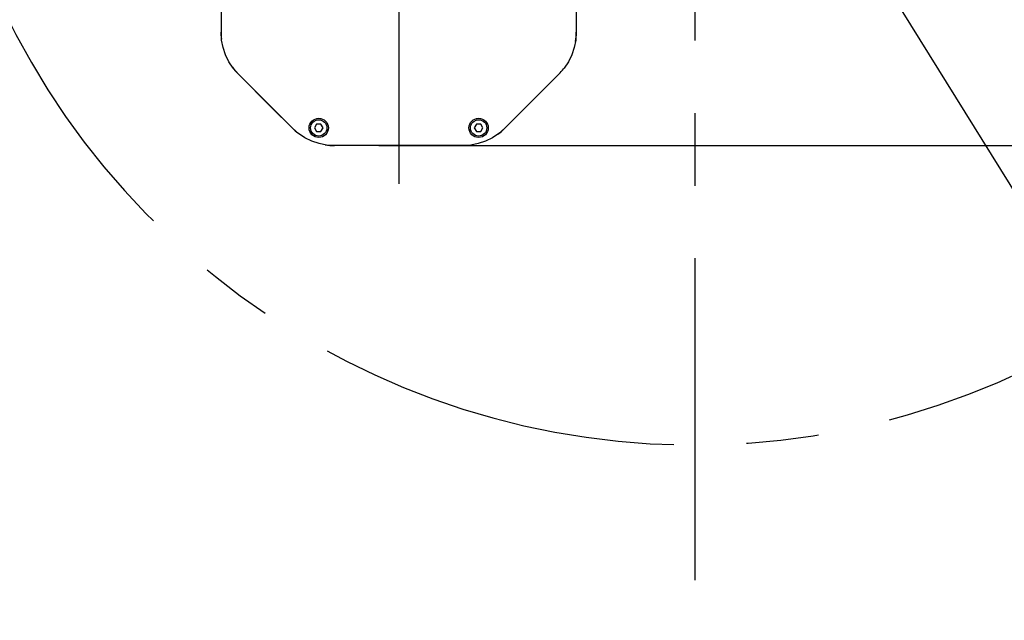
# Model space of a CAD drawing. Header units: millimetres. Extents: x 0 to 594, y 0 to 420.
# Tile 8 of 35: x 91 to 124, y 262 to 283. Entities that reach past the tile are written whole.
import ezdxf

# ---------------------------------------------------------------- set-up
doc = ezdxf.new("R2010")
doc.units = ezdxf.units.MM
doc.header["$LTSCALE"] = 32.67
doc.linetypes.add('CENTER', pattern=[0.6, 0.375, -0.075, 0.075, -0.075])
doc.layers.get('0').update_dxf_attribs({"linetype": 'CONTINUOUS'})
for name, color, linetype in [('CRV', 7, 'CONTINUOUS'), ('DEFAULT_1', 7, 'CENTER'), ('DRA_ITEM', 7, 'CONTINUOUS'), ('DRIV_DIM', 7, 'CONTINUOUS'), ('PARAM_DIM', 7, 'CONTINUOUS')]:
    doc.layers.add(name, color=color, linetype=linetype)
doc.styles.get("Standard").update_dxf_attribs({"font": 'txt', "width": 0.8})
doc.dimstyles.new('DIMSTYLE_18', dxfattribs={"dimtxt": 3.8, "dimasz": 1.8, "dimexe": 0.18, "dimexo": 0.0625, "dimgap": 0.09, "dimtad": 1, "dimlfac": 10, "dimdsep": 46, "dimtxsty": 'STANDARD', "dimblk": 'OPEN', "dimblk1": 'OPEN', "dimblk2": 'OPEN', "dimcen": 0.09, "dimadec": 0, "dimazin": 0, "dimtp": 0.5, "dimtm": 0.5, "dimtfac": 1, "dimtofl": 0, "dimtmove": 0, "dimatfit": 3, "dimldrblk": 'OPEN', "dimfxl": 1, "dimtolj": 1, "dimarcsym": 0})
doc.dimstyles.new('DIMSTYLE_2', dxfattribs={"dimtxt": 3.8, "dimasz": 1.8, "dimexe": 0.18, "dimexo": 0.0625, "dimgap": 0.09, "dimtad": 1, "dimdec": 3, "dimlfac": 10, "dimdsep": 46, "dimtxsty": 'STANDARD', "dimblk": 'OPEN', "dimblk1": 'OPEN', "dimblk2": 'OPEN', "dimcen": 0.09, "dimadec": 0, "dimazin": 0, "dimtp": 0.001, "dimtm": 0.001, "dimtfac": 1, "dimtdec": 3, "dimtofl": 0, "dimtmove": 0, "dimatfit": 3, "dimldrblk": 'OPEN', "dimfxl": 1, "dimtolj": 1, "dimarcsym": 0})

# ---------------------------------------------------------------- blocks, each defined once
blk = doc.blocks.new('_OPEN')
at = {"color": 0, "linetype": 'BYBLOCK'}
for p, q in [((0, 0), (-1, 0.342)), ((-1, -0.342), (0, 0)), ((-1, 0), (0, 0))]:
    blk.add_line(p, q, dxfattribs=at)
blk = doc.blocks.new('*D6')
at = {"layer": 'DRIV_DIM', "color": 2, "linetype": 'CONTINUOUS'}
for p, q in [((177.012, 294.091), (177.012, 286.191)), ((177.012, 278.291), (177.012, 286.191)), ((102.682, 278.291), (179.012, 278.291))]:
    blk.add_line(p, q, dxfattribs=at)
at = {"layer": 'DRIV_DIM', "color": 2, "linetype": 'CONTINUOUS', "xscale": 1.8, "yscale": 1.8, "zscale": 1.8}
for p, rotation in [((177.012, 294.091), 90), ((177.012, 278.291), 270)]:
    blk.add_blockref('_OPEN', p, dxfattribs=dict(at, rotation=rotation))
blk = doc.blocks.new('*D75')
at = {"layer": 'PARAM_DIM', "color": 2, "linetype": 'CONTINUOUS'}
for p, q in [((111.855, 294.091), (41.551, 294.091)), ((114.832, 293.831), (184.069, 281.623))]:
    blk.add_line(p, q, dxfattribs=at)
for points in [[(44.189, 292.299), (43.551, 294.091), (42.958, 292.284)], [(182.369, 280.087), (182.099, 281.97), (181.159, 280.316)]]:
    blk.add_lwpolyline(points, dxfattribs=at)
for start, end in [(180, 265), (265, 350)]:
    blk.add_arc((113.355, 294.091), 69.805, start, end, dxfattribs=at)

msp = doc.modelspace()

# ---------------------------------------------------------------- linework, layer by layer
at = {"color": 7, "linetype": 'CONTINUOUS'}
for p, q in [((97.3551, 283.59162), (97.3551, 282.11864)), ((109.3551, 283.59162), (109.3551, 282.11864)), ((97.37219, 281.85789), (97.3551, 282.11864)), ((109.3551, 282.11864), (109.33801, 281.85789)), ((97.42315, 281.60166), (97.37219, 281.85789)), ((109.33801, 281.85789), (109.28705, 281.60166)), ((97.50711, 281.35431), (97.42315, 281.60166)), ((109.28705, 281.60166), (109.20308, 281.35431)), ((97.62265, 281.12004), (97.50711, 281.35431)), ((97.76779, 280.90282), (97.62265, 281.12004)), ((109.08755, 281.12004), (108.94241, 280.90282)), ((109.20308, 281.35431), (109.08755, 281.12004)), ((97.94008, 280.70636), (97.76779, 280.90282)), ((108.94241, 280.90282), (108.77012, 280.70636)), ((99.77012, 278.87633), (97.94008, 280.70636)), ((108.77012, 280.70636), (106.94008, 278.87633)), ((98.51402, 280.13243), (98.50695, 280.12535)), ((99.39177, 279.24053), (98.50695, 280.12535)), ((98.53188, 280.11457), (98.5248, 280.1075)), ((99.22833, 279.41812), (99.22125, 279.41105)), ((99.3804, 279.26604), (99.37333, 279.25897)), ((99.39884, 279.24761), (99.39177, 279.24053)), ((99.96657, 278.70404), (99.77012, 278.87633)), ((100.58293, 279.01634), (100.51076, 278.89134)), ((100.51076, 278.89134), (100.58293, 278.76634)), ((100.72727, 279.01634), (100.58293, 279.01634)), ((100.58293, 278.76634), (100.72727, 278.76634)), ((100.79944, 278.89134), (100.72727, 279.01634)), ((100.72727, 278.76634), (100.79944, 278.89134)), ((105.98293, 279.01634), (105.91076, 278.89134)), ((105.91076, 278.89134), (105.98293, 278.76634)), ((106.12727, 279.01634), (105.98293, 279.01634)), ((105.98293, 278.76634), (106.12727, 278.76634)), ((106.19944, 278.89134), (106.12727, 279.01634)), ((106.12727, 278.76634), (106.19944, 278.89134)), ((106.94008, 278.87633), (106.74362, 278.70404)), ((100.18379, 278.55889), (99.96657, 278.70404)), ((100.41807, 278.44336), (100.18379, 278.55889)), ((100.66542, 278.3594), (100.41807, 278.44336)), ((106.29213, 278.44336), (106.04478, 278.3594)), ((106.52641, 278.55889), (106.29213, 278.44336)), ((106.74362, 278.70404), (106.52641, 278.55889)), ((100.92164, 278.30843), (100.66542, 278.3594)), ((101.18239, 278.29134), (100.92164, 278.30843)), ((105.52781, 278.29134), (101.18239, 278.29134)), ((105.78855, 278.30843), (105.52781, 278.29134)), ((106.04478, 278.3594), (105.78855, 278.30843))]:
    msp.add_line(p, q, dxfattribs=at)
for centre, radius in [((100.6551, 278.89134), 0.325), ((100.6551, 278.89134), 0.275), ((106.0551, 278.89134), 0.325), ((106.0551, 278.89134), 0.275)]:
    msp.add_circle(centre, radius, dxfattribs=at)
for centre, start, end in [((99.3551, 282.11977), 180, 186.723599), ((107.3551, 282.11977), 351.143168, 360), ((99.3551, 282.11977), 216.143168, 225), ((107.3551, 282.11977), 315, 321.723598), ((101.18353, 280.29134), 225, 231.723598), ((105.52667, 280.29134), 306.143168, 315), ((101.18353, 280.29134), 261.143168, 270), ((105.52667, 280.29134), 270, 276.723599)]:
    msp.add_arc(centre, 2, start, end, dxfattribs=at)
at = {"layer": 'CRV', "color": 2, "linetype": 'CENTER'}
for radius, start in [(88.11824, 10), (80.14963, 10), (25.90266, 197.992064)]:
    msp.add_arc((113.3551, 294.09135), radius, start, 350, dxfattribs=at)
at = {"layer": 'DEFAULT_1', "color": 7, "linetype": 'CENTER'}
for p, q in [((113.3551, 294.09135), (113.3551, 263.62389)), ((103.3551, 283.79134), (103.3551, 277.00134))]:
    msp.add_line(p, q, dxfattribs=at)
at = {"layer": 'DRA_ITEM', "color": 2, "linetype": 'CONTINUOUS'}
msp.add_line((113.3551, 294.09135), (130.11751, 267.13572), dxfattribs=at)
msp.add_line((113.3551, 294.09135), (130.11751, 267.13572), dxfattribs=at)

# ---------------------------------------------------------------- dimensions: what is measured, and where the dimension line sits
at = {"layer": 'DRIV_DIM', "color": 2, "linetype": 'CONTINUOUS'}
dim = msp.add_linear_dim(base=(177.01235, 294.09135), p1=(102.68239, 278.29134), p2=(176.01235, 294.09135), angle=90, dimstyle='DIMSTYLE_2', dxfattribs=at)
dim.commit()
dim.dimension.update_dxf_attribs({"geometry": '*D6', "text_midpoint": (176.06235, 283.41517), "dimtype": 160})
at = {"layer": 'PARAM_DIM', "color": 2, "linetype": 'CONTINUOUS'}
dim = msp.add_angular_dim_2l(base=(107.27123, 224.55241), line1=((111.8551, 294.09135), (41.55054, 294.09135)), line2=((184.06879, 281.62262), (114.83231, 293.83087)), dimstyle='DIMSTYLE_18', dxfattribs=at)
dim.commit()
dim.dimension.update_dxf_attribs({"geometry": '*D75', "text_midpoint": (96.71808, 219.658), "dimtype": 162})

doc.saveas('drawing.dxf')
